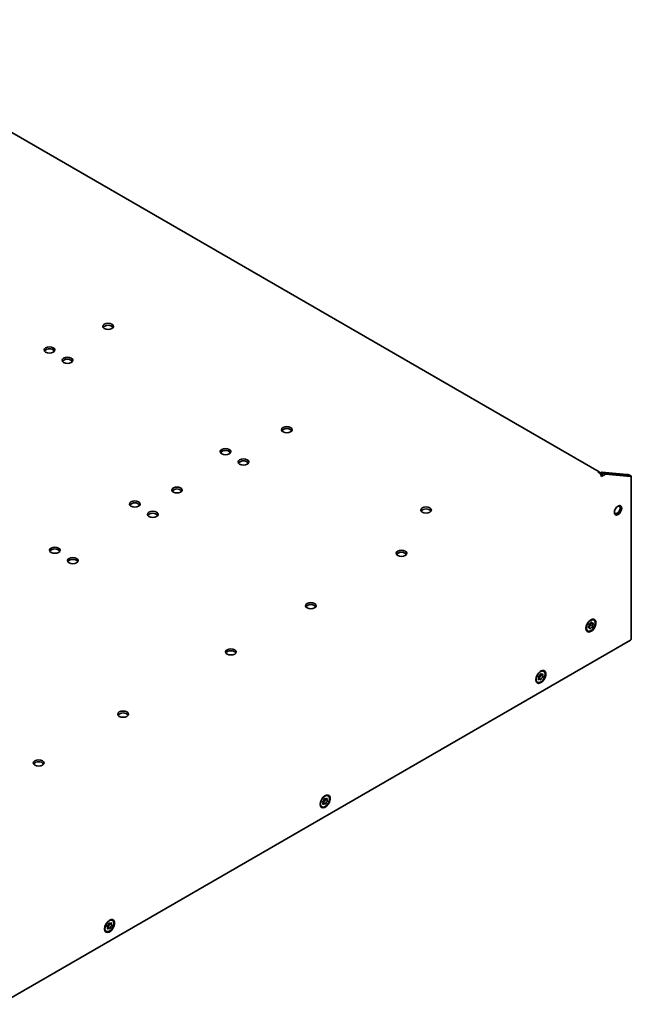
# Model space of a CAD drawing. Header units: millimetres. Extents: x -92 to 809, y -124 to 538.
# Tile 38 of 38: x 714 to 795, y 409 to 538. Entities that reach past the tile are written whole.
import ezdxf

# ---------------------------------------------------------------- set-up
doc = ezdxf.new("R2010")
doc.units = ezdxf.units.MM

msp = doc.modelspace()

# ---------------------------------------------------------------- linework, layer by layer
at = {"color": 7, "linetype": 'Continuous', "lineweight": 35}
for p, q in [((790.2725, 478.3736), (687.6006, 537.6448)), ((790.3553, 478.2403), (790.1196, 478.3764)), ((790.3487, 478.191), (790.3553, 478.2403)), ((790.3535, 478.2266), (790.3553, 478.1904)), ((790.3553, 478.1859), (790.3553, 478.1904)), ((790.6264, 478.3197), (790.3717, 478.1727)), ((790.8621, 478.1836), (790.5196, 477.9859)), ((790.8856, 478.17), (790.5304, 477.9649)), ((791.1213, 478.0339), (790.591, 477.7278)), ((790.6264, 478.3197), (790.8621, 478.1836)), ((793.9144, 478.0257), (790.6264, 478.3197)), ((794.1501, 477.8896), (790.8621, 478.1836)), ((791.1213, 478.0339), (790.8856, 478.17)), ((794.1737, 477.876), (790.8856, 478.17)), ((794.4094, 477.7399), (791.1213, 478.0339)), ((793.9144, 478.0257), (794.1501, 477.8896)), ((794.1501, 477.8896), (794.1511, 477.878)), ((794.4094, 477.7399), (794.1737, 477.876)), ((794.3666, 477.773), (794.2929, 477.8072)), ((794.3061, 477.8011), (794.4094, 477.8607)), ((794.3453, 477.7829), (794.476, 477.82)), ((794.3661, 477.7731), (794.4932, 477.7481)), ((794.3676, 477.7728), (794.5106, 477.7799)), ((794.377, 477.771), (794.501, 477.7527)), ((794.3832, 477.7701), (794.3807, 477.7703)), ((794.5082, 477.773), (794.501, 477.7527)), ((794.5119, 456.4361), (794.5119, 477.7728)), ((793.048, 473.9215), (793.0474, 473.9218)), ((792.3808, 472.7671), (792.3814, 472.7667)), ((789.2184, 458.5373), (789.4261, 458.495)), ((789.617, 458.9343), (789.5699, 458.9615)), ((788.565, 457.8605), (788.574, 457.7805)), ((788.7366, 457.5181), (788.7837, 457.4909)), ((789.022, 457.9029), (788.9013, 458.0392)), ((794.4094, 456.2932), (711.6779, 408.5334)), ((783.0173, 452.1984), (782.9702, 452.2257)), ((782.1369, 450.7822), (782.1841, 450.755)), ((782.5234, 451.1257), (782.3675, 451.3018)), ((782.575, 451.8311), (782.7254, 451.8004)), ((754.2682, 435.4971), (754.385, 435.4733)), ((754.7331, 435.8703), (754.6859, 435.8975)), ((753.8527, 434.4541), (753.8998, 434.4269)), ((754.0384, 435.043), (754.0111, 435.0738)), ((754.2952, 434.7965), (754.1393, 434.9726)), ((725.7528, 418.7277), (725.731, 418.7524)), ((726.0001, 418.4676), (725.8442, 418.6437)), ((725.9881, 419.171), (726.1116, 419.1459)), ((726.4488, 419.5421), (726.4017, 419.5693)), ((725.5684, 418.1259), (725.6155, 418.0987))]:
    msp.add_line(p, q, dxfattribs=at)
at = {"color": 7, "linetype": 'Continuous', "lineweight": 35, "flags": 128}
for points in [[(725.3581, 497.1366), (725.2056, 497.2683), (725.1521, 497.4237), (725.2056, 497.5791), (725.3581, 497.7108), (725.5862, 497.7988), (725.8554, 497.8297), (726.1245, 497.7988), (726.3527, 497.7108), (726.5052, 497.5791), (726.5587, 497.4237), (726.5052, 497.2683), (726.3527, 497.1366), (726.1245, 497.0486), (725.8554, 497.0177), (725.5862, 497.0486), (725.3581, 497.1366)], [(717.6624, 494.0546), (717.5099, 494.1864), (717.4564, 494.3417), (717.5099, 494.4971), (717.6624, 494.6288), (717.8906, 494.7169), (718.1597, 494.7478), (718.4289, 494.7169), (718.657, 494.6288), (718.8095, 494.4971), (718.863, 494.3417), (718.8095, 494.1864), (718.657, 494.0546), (718.4289, 493.9666), (718.1597, 493.9357), (717.8906, 493.9666), (717.6624, 494.0546)], [(720.0194, 492.694), (719.8669, 492.8257), (719.8134, 492.9811), (719.8669, 493.1364), (720.0194, 493.2682), (720.2476, 493.3562), (720.5167, 493.3871), (720.7859, 493.3562), (721.0141, 493.2682), (721.1665, 493.1364), (721.2201, 492.9811), (721.1665, 492.8257), (721.0141, 492.694), (720.7859, 492.6059), (720.5167, 492.575), (720.2476, 492.6059), (720.0194, 492.694)], [(748.8104, 483.5978), (748.658, 483.7295), (748.6044, 483.8849), (748.658, 484.0403), (748.8104, 484.172), (749.0386, 484.26), (749.3078, 484.2909), (749.5769, 484.26), (749.8051, 484.172), (749.9576, 484.0403), (750.0111, 483.8849), (749.9576, 483.7295), (749.8051, 483.5978), (749.5769, 483.5098), (749.3078, 483.4789), (749.0386, 483.5098), (748.8104, 483.5978)], [(740.7612, 480.72), (740.6087, 480.8517), (740.5552, 481.0071), (740.6087, 481.1625), (740.7612, 481.2942), (740.9894, 481.3822), (741.2585, 481.4131), (741.5277, 481.3822), (741.7559, 481.2942), (741.9083, 481.1625), (741.9619, 481.0071), (741.9083, 480.8517), (741.7559, 480.72), (741.5277, 480.632), (741.2585, 480.601), (740.9894, 480.632), (740.7612, 480.72)], [(743.1182, 479.3593), (742.9658, 479.491), (742.9122, 479.6464), (742.9658, 479.8018), (743.1182, 479.9335), (743.3464, 480.0215), (743.6156, 480.0524), (743.8847, 480.0215), (744.1129, 479.9335), (744.2654, 479.8018), (744.3189, 479.6464), (744.2654, 479.491), (744.1129, 479.3593), (743.8847, 479.2713), (743.6156, 479.2404), (743.3464, 479.2713), (743.1182, 479.3593)], [(734.4232, 475.7004), (734.2787, 475.8253), (734.2279, 475.9726), (734.2787, 476.1198), (734.4232, 476.2447), (734.6395, 476.3281), (734.8946, 476.3574), (735.1497, 476.3281), (735.366, 476.2447), (735.5105, 476.1198), (735.5612, 475.9726), (735.5105, 475.8253), (735.366, 475.7004), (735.1497, 475.617), (734.8946, 475.5877), (734.6395, 475.617), (734.4232, 475.7004)], [(728.8582, 473.8485), (728.7058, 473.9803), (728.6522, 474.1356), (728.7058, 474.291), (728.8582, 474.4227), (729.0864, 474.5108), (729.3556, 474.5417), (729.6247, 474.5108), (729.8529, 474.4227), (730.0054, 474.291), (730.0589, 474.1356), (730.0054, 473.9803), (729.8529, 473.8485), (729.6247, 473.7605), (729.3556, 473.7296), (729.0864, 473.7605), (728.8582, 473.8485)], [(792.7713, 472.7535), (792.5864, 472.6892), (792.4296, 472.7197), (792.3249, 472.8402), (792.2881, 473.0325), (792.3249, 473.2673), (792.4296, 473.5088), (792.5864, 473.7202), (792.7713, 473.8694), (792.9562, 473.9337), (793.1129, 473.9032), (793.2177, 473.7827), (793.2545, 473.5904), (793.2177, 473.3556), (793.1129, 473.1141), (792.9562, 472.9027), (792.7713, 472.7535)], [(793.0453, 473.6023), (793.0157, 473.7571), (792.9314, 473.8541), (792.8052, 473.8786), (792.7816, 473.8753)], [(793.1861, 473.6162), (793.1502, 473.8038), (793.048, 473.9215), (793.0259, 473.9327)], [(793.1855, 473.6166), (793.1496, 473.8042), (793.0474, 473.9218), (793.0474, 473.9218)], [(731.2153, 472.4879), (731.0628, 472.6196), (731.0093, 472.775), (731.0628, 472.9303), (731.2153, 473.0621), (731.4434, 473.1501), (731.7126, 473.181), (731.9817, 473.1501), (732.2099, 473.0621), (732.3624, 472.9303), (732.4159, 472.775), (732.3624, 472.6196), (732.2099, 472.4879), (731.9817, 472.3998), (731.7126, 472.3689), (731.4434, 472.3998), (731.2153, 472.4879)], [(767.0774, 473.0525), (766.9249, 473.1843), (766.8714, 473.3396), (766.9249, 473.495), (767.0774, 473.6267), (767.3055, 473.7148), (767.5747, 473.7457), (767.8438, 473.7148), (768.072, 473.6267), (768.2245, 473.495), (768.278, 473.3396), (768.2245, 473.1843), (768.072, 473.0525), (767.8438, 472.9645), (767.5747, 472.9336), (767.3055, 472.9645), (767.0774, 473.0525)], [(792.2882, 473.0205), (792.297, 472.9985), (792.3814, 472.9015), (792.5075, 472.877), (792.6564, 472.9287), (792.8052, 473.0488), (792.9314, 473.219), (793.0157, 473.4133), (793.0453, 473.6023)], [(792.3606, 472.7803), (792.3814, 472.7668), (792.5343, 472.737), (792.7147, 472.7997), (792.8951, 472.9453), (793.048, 473.1516), (793.1502, 473.3872), (793.1861, 473.6162)], [(792.3808, 472.7671), (792.5337, 472.7374), (792.7141, 472.8001), (792.8945, 472.9457), (793.0474, 473.152), (793.1496, 473.3876), (793.1855, 473.6166)], [(718.3695, 467.7935), (718.217, 467.9252), (718.1635, 468.0806), (718.217, 468.236), (718.3695, 468.3677), (718.5977, 468.4557), (718.8668, 468.4866), (719.136, 468.4557), (719.3642, 468.3677), (719.5166, 468.236), (719.5702, 468.0806), (719.5166, 467.9252), (719.3642, 467.7935), (719.136, 467.7055), (718.8668, 467.6746), (718.5977, 467.7055), (718.3695, 467.7935)], [(763.86, 467.3853), (763.7076, 467.517), (763.654, 467.6724), (763.7076, 467.8278), (763.86, 467.9595), (764.0882, 468.0475), (764.3574, 468.0784), (764.6265, 468.0475), (764.8547, 467.9595), (765.0072, 467.8278), (765.0607, 467.6724), (765.0072, 467.517), (764.8547, 467.3853), (764.6265, 467.2973), (764.3574, 467.2664), (764.0882, 467.2973), (763.86, 467.3853)], [(720.7265, 466.4328), (720.574, 466.5646), (720.5205, 466.7199), (720.574, 466.8753), (720.7265, 467.007), (720.9547, 467.0951), (721.2238, 467.126), (721.493, 467.0951), (721.7212, 467.007), (721.8736, 466.8753), (721.9272, 466.7199), (721.8736, 466.5646), (721.7212, 466.4328), (721.493, 466.3448), (721.2238, 466.3139), (720.9547, 466.3448), (720.7265, 466.4328)], [(751.9571, 460.5139), (751.8046, 460.6456), (751.7511, 460.801), (751.8046, 460.9564), (751.9571, 461.0881), (752.1852, 461.1761), (752.4544, 461.207), (752.7235, 461.1761), (752.9517, 461.0881), (753.1042, 460.9564), (753.1577, 460.801), (753.1042, 460.6456), (752.9517, 460.5139), (752.7235, 460.4259), (752.4544, 460.3949), (752.1852, 460.4259), (751.9571, 460.5139)], [(788.564, 457.818), (788.6085, 457.5684), (788.7362, 457.404), (788.9298, 457.3469), (789.1631, 457.405), (789.4046, 457.5702), (789.6217, 457.8204), (789.7851, 458.1217), (789.8727, 458.4334), (789.8727, 458.7135), (789.7851, 458.9241), (789.6217, 459.0367), (789.4046, 459.0363), (789.1631, 458.9227), (788.9298, 458.7114), (788.7362, 458.4308), (788.6085, 458.119), (788.564, 457.818)], [(788.6211, 457.7533), (788.7066, 457.5562), (788.8672, 457.459), (789.0786, 457.4765), (789.3085, 457.6061), (789.5219, 457.828), (789.6864, 458.1085), (789.7769, 458.4048), (789.7796, 458.6718), (789.6942, 458.869), (789.5335, 458.9662), (789.3221, 458.9486), (789.0922, 458.8191), (788.8788, 458.5971), (788.7143, 458.3167), (788.6238, 458.0204), (788.6211, 457.7533)], [(789.3492, 458.6002), (789.3453, 458.6166), (789.3369, 458.6285), (789.3249, 458.6349), (789.3101, 458.6353), (789.2938, 458.6296), (789.2771, 458.6184), (789.2616, 458.6024), (789.2484, 458.583)], [(789.501, 458.3882), (789.5131, 458.4084), (789.5215, 458.4299), (789.5255, 458.4509), (789.5248, 458.4698), (789.5194, 458.4849), (789.5098, 458.4952), (789.4968, 458.4997), (789.4814, 458.4982)], [(788.574, 457.7805), (788.6595, 457.5834), (788.7366, 457.5181)], [(788.8997, 458.037), (788.8876, 458.0167), (788.8793, 457.9952), (788.8753, 457.9742), (788.876, 457.9554), (788.8813, 457.9402), (788.8909, 457.93), (788.9039, 457.9254), (788.9193, 457.927)], [(789.0516, 457.825), (789.0555, 457.8085), (789.0638, 457.7966), (789.0758, 457.7902), (789.0906, 457.7899), (789.107, 457.7955), (789.1236, 457.8068), (789.1391, 457.8228), (789.1524, 457.8421)], [(794.4094, 456.2932), (794.4853, 456.3588), (794.5119, 456.4361)], [(741.4683, 454.4588), (741.3158, 454.5906), (741.2623, 454.7459), (741.3158, 454.9013), (741.4683, 455.0331), (741.6965, 455.1211), (741.9656, 455.152), (742.2348, 455.1211), (742.463, 455.0331), (742.6154, 454.9013), (742.669, 454.7459), (742.6154, 454.5906), (742.463, 454.4588), (742.2348, 454.3708), (741.9656, 454.3399), (741.6965, 454.3708), (741.4683, 454.4588)], [(781.9643, 451.0821), (782.0089, 450.8326), (782.1366, 450.6682), (782.3301, 450.6111), (782.5634, 450.6691), (782.8049, 450.8344), (783.022, 451.0846), (783.1854, 451.3859), (783.273, 451.6976), (783.273, 451.9777), (783.1854, 452.1883), (783.022, 452.3009), (782.8049, 452.3004), (782.5634, 452.1868), (782.3301, 451.9755), (782.1366, 451.695), (782.0089, 451.3832), (781.9643, 451.0821)], [(783.1188, 452.0999), (782.972, 452.2195), (782.7686, 452.2259), (782.5397, 452.1183), (782.32, 451.913), (782.1431, 451.6413), (782.0359, 451.3446), (782.0146, 451.0679), (782.0826, 450.8535), (782.2294, 450.734), (782.4328, 450.7276), (782.6617, 450.8352), (782.8814, 451.0405), (783.0583, 451.3122), (783.1655, 451.6089), (783.1868, 451.8856), (783.1188, 452.0999)], [(782.3151, 451.2034), (782.3071, 451.1819), (782.3036, 451.161), (782.3048, 451.1425), (782.3106, 451.1277), (782.3205, 451.118), (782.3338, 451.1141), (782.3494, 451.1162), (782.366, 451.1243)], [(782.3675, 451.3018), (782.3508, 451.3173), (782.3486, 451.3189)], [(782.5393, 451.1014), (782.5267, 451.1218), (782.5106, 451.1376), (782.4914, 451.1485), (782.4695, 451.1542), (782.4454, 451.1545), (782.4197, 451.1496), (782.3931, 451.1394), (782.366, 451.1243)], [(782.5393, 451.1014), (782.548, 451.09), (782.5603, 451.0842), (782.5753, 451.0844), (782.5918, 451.0907), (782.6083, 451.1024), (782.6237, 451.1188), (782.6366, 451.1384), (782.6461, 451.1597)], [(782.6622, 451.8521), (782.6535, 451.8635), (782.6411, 451.8693), (782.6261, 451.8691), (782.6097, 451.8628), (782.5931, 451.851), (782.5777, 451.8347), (782.5648, 451.8151), (782.5553, 451.7937)], [(782.6622, 451.8521), (782.6748, 451.8317), (782.6908, 451.8159), (782.7101, 451.805), (782.732, 451.7993), (782.756, 451.7989), (782.7817, 451.8039), (782.8084, 451.8141), (782.8354, 451.8292)], [(782.8863, 451.7501), (782.8943, 451.7716), (782.8978, 451.7925), (782.8966, 451.811), (782.8909, 451.8257), (782.8809, 451.8355), (782.8676, 451.8394), (782.852, 451.8373), (782.8354, 451.8292)], [(727.3262, 446.2948), (727.1737, 446.4265), (727.1202, 446.5819), (727.1737, 446.7372), (727.3262, 446.869), (727.5544, 446.957), (727.8235, 446.9879), (728.0927, 446.957), (728.3208, 446.869), (728.4733, 446.7372), (728.5268, 446.5819), (728.4733, 446.4265), (728.3208, 446.2948), (728.0927, 446.2067), (727.8235, 446.1758), (727.5544, 446.2067), (727.3262, 446.2948)], [(716.2482, 439.8996), (716.0957, 440.0313), (716.0422, 440.1867), (716.0957, 440.342), (716.2482, 440.4738), (716.4763, 440.5618), (716.7455, 440.5927), (717.0147, 440.5618), (717.2428, 440.4738), (717.3953, 440.342), (717.4488, 440.1867), (717.3953, 440.0313), (717.2428, 439.8996), (717.0147, 439.8116), (716.7455, 439.7806), (716.4763, 439.8116), (716.2482, 439.8996)], [(753.68, 434.754), (753.7246, 434.5044), (753.8523, 434.34), (754.0458, 434.2829), (754.2791, 434.341), (754.5206, 434.5062), (754.7377, 434.7564), (754.9011, 435.0577), (754.9887, 435.3694), (754.9887, 435.6495), (754.9011, 435.8601), (754.7377, 435.9727), (754.5206, 435.9722), (754.2791, 435.8587), (754.0458, 435.6474), (753.8523, 435.3668), (753.7246, 435.055), (753.68, 434.754)], [(754.7875, 435.8293), (754.6162, 435.9075), (754.3993, 435.8701), (754.1697, 435.7229), (753.9625, 435.4882), (753.8091, 435.2019), (753.733, 434.9074), (753.7457, 434.6497), (753.8453, 434.4679), (754.0167, 434.3897), (754.2336, 434.4271), (754.4632, 434.5743), (754.6704, 434.8089), (754.8237, 435.0953), (754.8998, 435.3897), (754.8871, 435.6475), (754.7875, 435.8293)], [(754.0652, 435.1943), (754.0488, 435.1814), (754.0338, 435.1643), (754.0215, 435.1442), (754.0129, 435.1227), (754.0086, 435.1016), (754.009, 435.0826), (754.014, 435.0671), (754.0233, 435.0565)], [(754.3339, 435.5052), (754.3231, 435.5138), (754.3093, 435.5165), (754.2934, 435.5131), (754.2767, 435.5039), (754.2606, 435.4896), (754.2463, 435.4714), (754.2351, 435.4506), (754.2277, 435.4291)], [(754.3339, 435.5052), (754.3498, 435.4893), (754.3689, 435.4782), (754.3908, 435.4723), (754.4148, 435.4718), (754.4404, 435.4766), (754.467, 435.4866), (754.4941, 435.5015), (754.5209, 435.5212)], [(754.3656, 435.2795), (754.3671, 435.2807), (754.3684, 435.2822), (754.3695, 435.284), (754.3703, 435.2859), (754.3707, 435.2878), (754.3706, 435.2895), (754.3702, 435.2908), (754.3693, 435.2918)], [(754.5851, 435.4596), (754.5908, 435.481), (754.5919, 435.5008), (754.5883, 435.5175), (754.5803, 435.5298), (754.5684, 435.5366), (754.5538, 435.5374), (754.5375, 435.5321), (754.5209, 435.5212)], [(754.5677, 435.1029), (754.5841, 435.1157), (754.5991, 435.1329), (754.6114, 435.153), (754.62, 435.1744), (754.6243, 435.1955), (754.6239, 435.2146), (754.6189, 435.23), (754.6096, 435.2406)], [(754.0478, 434.8376), (754.0421, 434.8162), (754.041, 434.7964), (754.0446, 434.7796), (754.0526, 434.7674), (754.0644, 434.7606), (754.0791, 434.7598), (754.0954, 434.7651), (754.112, 434.776)], [(754.299, 434.7919), (754.2831, 434.8079), (754.2639, 434.819), (754.2421, 434.8248), (754.2181, 434.8254), (754.1925, 434.8206), (754.1659, 434.8106), (754.1388, 434.7956), (754.112, 434.776)], [(754.1453, 434.9658), (754.1465, 434.9656), (754.1479, 434.9659), (754.1494, 434.9667), (754.1508, 434.968), (754.1521, 434.9696), (754.1531, 434.9715), (754.1537, 434.9734)], [(754.299, 434.7919), (754.3097, 434.7833), (754.3236, 434.7806), (754.3395, 434.784), (754.3562, 434.7933), (754.3723, 434.8076), (754.3866, 434.8258), (754.3978, 434.8465), (754.4051, 434.8681)], [(725.3958, 418.4258), (725.4403, 418.1762), (725.568, 418.0118), (725.7616, 417.9548), (725.9948, 418.0128), (726.2363, 418.1781), (726.4535, 418.4282), (726.6169, 418.7295), (726.7045, 419.0413), (726.7045, 419.3213), (726.6169, 419.5319), (726.4535, 419.6446), (726.2363, 419.6441), (725.9948, 419.5305), (725.7616, 419.3192), (725.568, 419.0387), (725.4403, 418.7269), (725.3958, 418.4258)], [(725.4967, 418.7953), (725.4433, 418.5063), (725.4796, 418.2651), (725.6, 418.1084), (725.7862, 418.0601), (726.0098, 418.1276), (726.2369, 418.3005), (726.4327, 418.5526), (726.5676, 418.8455), (726.621, 419.1345), (726.5847, 419.3758), (726.4643, 419.5325), (726.2781, 419.5807), (726.0545, 419.5133), (725.8275, 419.3403), (725.6316, 419.0882), (725.4967, 418.7953)], [(725.7856, 418.8768), (725.7691, 418.8645), (725.754, 418.8477), (725.7413, 418.8278), (725.7323, 418.8064), (725.7276, 418.7852), (725.7275, 418.7659), (725.7321, 418.75), (725.741, 418.7389)], [(725.7599, 418.516), (725.7537, 418.4946), (725.7522, 418.4745), (725.7553, 418.4574), (725.7629, 418.4447), (725.7744, 418.4373), (725.7888, 418.4359), (725.805, 418.4406), (725.8217, 418.451)], [(726.0064, 418.4596), (725.9911, 418.4765), (725.9725, 418.4884), (725.9511, 418.4953), (725.9275, 418.4968), (725.9021, 418.493), (725.8756, 418.4839), (725.8486, 418.4698), (725.8217, 418.451)], [(726.0579, 419.1812), (726.0476, 419.1903), (726.034, 419.1936), (726.0182, 419.1908), (726.0015, 419.1821), (725.9853, 419.1683), (725.9708, 419.1504), (725.9592, 419.1298), (725.9515, 419.1083)], [(726.0064, 418.4596), (726.0168, 418.4505), (726.0304, 418.4472), (726.0461, 418.45), (726.0628, 418.4587), (726.079, 418.4725), (726.0935, 418.4905), (726.1051, 418.511), (726.1129, 418.5325)], [(726.4017, 419.5693), (726.231, 419.608), (726.0193, 419.5467)], [(726.0579, 419.1812), (726.0733, 419.1644), (726.0919, 419.1524), (726.1132, 419.1456), (726.1369, 419.144), (726.1622, 419.1479), (726.1887, 419.1569), (726.2158, 419.171), (726.2427, 419.1898)], [(726.0782, 418.9416), (726.0796, 418.9427), (726.081, 418.9442), (726.0821, 418.9459), (726.0829, 418.9478), (726.0833, 418.9497), (726.0833, 418.9514), (726.0829, 418.9528), (726.0821, 418.9538)], [(726.3045, 419.1248), (726.3106, 419.1463), (726.3122, 419.1663), (726.309, 419.1834), (726.3014, 419.1962), (726.2899, 419.2035), (726.2755, 419.2049), (726.2593, 419.2002), (726.2427, 419.1898)], [(726.2787, 418.764), (726.2952, 418.7764), (726.3104, 418.7932), (726.323, 418.813), (726.332, 418.8345), (726.3368, 418.8557), (726.3368, 418.875), (726.3322, 418.8908), (726.3233, 418.902)]]:
    msp.add_lwpolyline(points, dxfattribs=at)
at = {"color": 7, "linetype": 'Continuous', "lineweight": 35}
for centre, radius, start, end in [((725.8554, 496.6885), 0.8933, 42.115483, 137.884517), ((718.1597, 493.6066), 0.8933, 42.115483, 137.884517), ((720.5167, 492.2459), 0.8933, 42.115483, 137.884517), ((749.3078, 483.1497), 0.8933, 42.115483, 137.884517), ((741.2585, 480.2719), 0.8933, 42.115483, 137.884517), ((743.6156, 478.9112), 0.8933, 42.115483, 137.884517), ((790.1905, 478.2316), 0.1612, 3.90369, 116.101686), ((790.4745, 477.9318), 0.3307, 111.123841, 120.193532), ((789.9769, 477.6998), 0.6147, 2.605478, 57.394522), ((734.8946, 475.2544), 0.853, 43.02572, 136.97428), ((729.3556, 473.4005), 0.8933, 42.115483, 137.884517), ((731.7126, 472.0398), 0.8933, 42.115483, 137.884517), ((767.5747, 472.6045), 0.8933, 42.115483, 137.884517), ((718.8668, 467.3454), 0.8933, 42.115483, 137.884517), ((764.3574, 466.9372), 0.8933, 42.115483, 137.884517), ((721.2238, 465.9848), 0.8933, 42.115483, 137.884517), ((752.4544, 460.0658), 0.8933, 42.115483, 137.884517), ((789.0778, 458.3164), 0.1121, 105.141122, 189.740855), ((788.9905, 458.703), 0.2844, 281.772502, 335.045721), ((789.6053, 458.2673), 0.4297, 142.638987, 189.437982), ((789.3998, 458.5939), 0.4051, 65.17034, 121.60467), ((789.4501, 458.5942), 0.101, 176.642706, 288.075231), ((789.7606, 458.1818), 0.3316, 141.514708, 189.376577), ((788.6401, 458.2434), 0.3316, 321.514708, 9.376577), ((788.9507, 457.8309), 0.101, 356.642706, 108.075231), ((789.2454, 457.8329), 0.3597, 101.425673, 151.157621), ((789.4102, 457.7221), 0.2844, 101.772502, 155.045721), ((789.1715, 458.1951), 0.00997, 285.141122, 9.740855), ((789.3229, 458.1088), 0.1121, 285.141122, 9.740855), ((741.9656, 454.0108), 0.8933, 42.115483, 137.884517), ((782.7992, 451.8739), 0.3911, 64.065958, 122.709084), ((782.3906, 451.1236), 0.4253, 179.852416, 233.383294), ((782.4204, 451.4808), 0.1073, 114.098003, 201.619032), ((782.1162, 451.327), 0.2342, 328.144935, 29.196869), ((782.2017, 451.9059), 0.3709, 298.120148, 342.401183), ((782.3859, 451.2794), 0.0125, 316.425379, 340.879616), ((782.8587, 451.1291), 0.4836, 118.120148, 162.401183), ((782.8578, 451.7087), 0.263, 154.539393, 212.398517), ((782.6268, 451.5643), 0.00955, 294.098003, 21.619032), ((782.9997, 451.0476), 0.3709, 118.120148, 162.401183), ((782.781, 451.4727), 0.1073, 294.098003, 21.619032), ((783.0852, 451.6265), 0.2342, 148.144935, 209.196869), ((727.8235, 445.8467), 0.8933, 42.115483, 137.884517), ((716.7455, 439.4515), 0.8933, 42.115483, 137.884517), ((753.8438, 435.5211), 0.3948, 304.107565, 346.52046), ((754.6542, 434.8534), 0.5146, 124.107565, 166.52046), ((754.5167, 435.5155), 0.4178, 66.101738, 120.673196), ((754.5057, 435.4359), 0.1984, 164.861598, 226.5985), ((754.7517, 435.3674), 0.1904, 151.046807, 221.721753), ((754.0781, 434.7813), 0.3974, 177.804617, 235.431206), ((753.8812, 434.9298), 0.1904, 331.046807, 41.721753), ((754.0544, 434.897), 0.1136, 41.650463, 88.325514), ((754.789, 434.776), 0.3948, 124.107565, 166.52046), ((725.7769, 418.4446), 0.3808, 176.42657, 236.809304), ((725.5874, 418.6136), 0.1982, 330.492025, 39.190254), ((725.7603, 418.5696), 0.1119, 41.410031, 81.31508), ((725.5721, 419.2049), 0.3914, 303.048581, 345.710254), ((725.8528, 418.6413), 0.00926, 279.840921, 350.395486), ((726.3565, 418.5138), 0.5103, 123.048581, 165.710254), ((726.2338, 419.0987), 0.2097, 162.516753, 223.700367), ((726.4922, 418.4359), 0.3914, 123.048581, 165.710254), ((726.4769, 419.0272), 0.1982, 150.492025, 219.190254)]:
    msp.add_arc(centre, radius, start, end, dxfattribs=at)
for points, knots in [([(793.9144, 478.0257), (793.9452, 478.0242), (793.9811, 478.0204), (794.063, 478.0059), (794.1066, 477.9956), (794.1986, 477.967), (794.2445, 477.9495), (794.3335, 477.9077), (794.3743, 477.8843), (794.4094, 477.8607)], [0, 0, 0, 0, 0.25, 0.25, 0.5, 0.5, 0.75, 0.75, 1, 1, 1, 1]), ([(794.501, 477.7527), (794.5004, 477.7523), (794.4998, 477.7518), (794.4992, 477.7514), (794.4985, 477.751), (794.4979, 477.7506), (794.4972, 477.7502), (794.4959, 477.7495), (794.4946, 477.7488), (794.4932, 477.7481)], [0, 0, 0, 0, 0.0000237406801, 0.0000237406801, 0.0000237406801, 0.000047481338, 0.000047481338, 0.000047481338, 0.0000907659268, 0.0000907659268, 0.0000907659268, 0.0000907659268])]:
    msp.add_open_spline(points, degree=3, knots=knots, dxfattribs=at)
for points in [[(794.4094, 477.8607), (794.4365, 477.8494), (794.4591, 477.8355), (794.476, 477.82)], [(794.4932, 477.7481), (794.476, 477.7422), (794.4472, 477.7385), (794.4094, 477.7399)], [(794.476, 477.82), (794.4951, 477.8081), (794.5069, 477.7942), (794.5106, 477.7799)]]:
    msp.add_open_spline(points, degree=3, dxfattribs=at)

doc.saveas('drawing.dxf')
